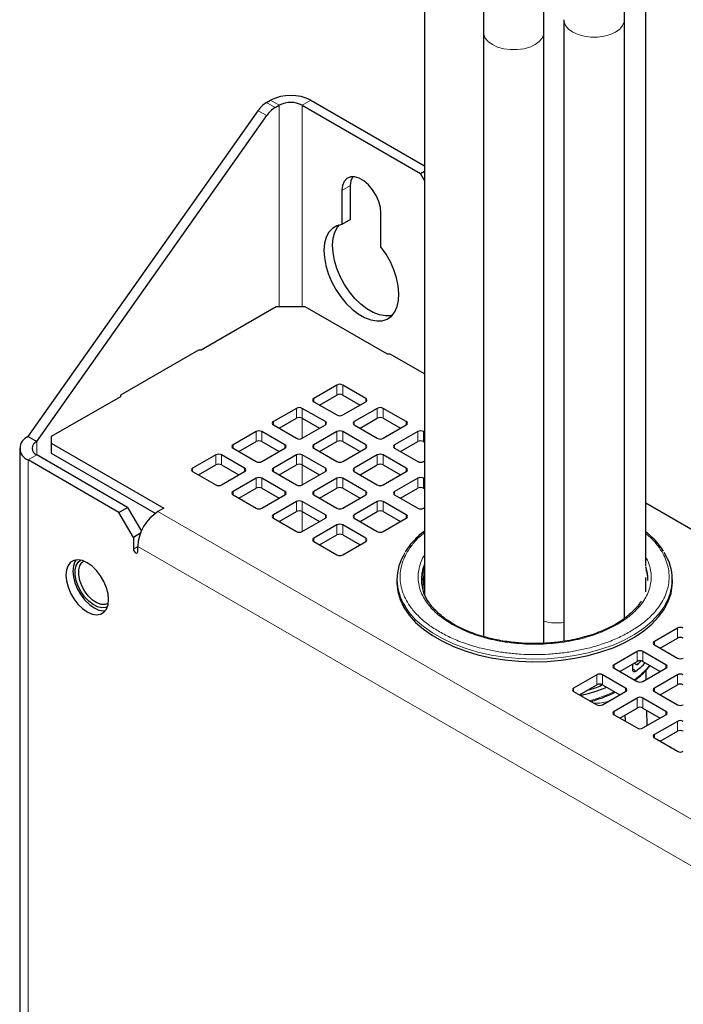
# Model space of a CAD drawing. Header units: millimetres. Extents: x 5 to 418, y 2 to 292.
# Tile 15 of 31: x 265 to 286, y 196 to 228. Entities that reach past the tile are written whole.
import ezdxf

# ---------------------------------------------------------------- set-up
doc = ezdxf.new("R2010")
doc.units = ezdxf.units.MM

msp = doc.modelspace()

# ---------------------------------------------------------------- linework, layer by layer
at = {"color": 7, "linetype": 'Continuous', "lineweight": 25}
for p, q in [((285.0329, 209.9119), (285.0329, 229.2847)), ((277.805, 228.4743), (277.805, 208.9622)), ((282.3556, 227.7704), (282.3556, 207.4524)), ((284.329, 208.2003), (284.329, 227.7704)), ((279.7283, 227.364), (279.7283, 207.6059)), ((281.7016, 207.3869), (281.7016, 227.364)), ((272.6431, 225.0653), (272.7725, 225.14)), ((274.0924, 225.14), (277.805, 222.9967)), ((264.8529, 214.1446), (272.3655, 224.8007)), ((272.9259, 224.902), (273.0553, 224.9767)), ((273.8095, 224.9767), (277.6751, 222.7452)), ((265.1357, 213.9814), (272.6484, 224.6374)), ((277.6751, 222.7452), (277.805, 222.8202)), ((277.805, 222.5202), (277.6751, 222.7452)), ((275.1059, 222.187), (275.1059, 221.083)), ((275.3887, 221.2463), (275.3887, 222.3502)), ((276.3787, 220.3483), (276.3787, 221.4522)), ((275.3887, 221.2463), (275.1059, 221.083)), ((272.961, 218.39), (270.5097, 216.9748)), ((273.9038, 218.39), (272.961, 218.39)), ((276.5908, 216.8388), (273.9038, 218.39)), ((270.4154, 216.9748), (267.8698, 215.5053)), ((270.5097, 216.9748), (270.4154, 216.9748)), ((276.6851, 216.8388), (276.5908, 216.8388)), ((277.805, 216.1923), (276.6851, 216.8388)), ((274.9409, 215.8319), (274.1867, 215.3965)), ((275.8837, 215.3965), (275.1295, 215.8319)), ((267.8698, 215.4509), (265.6071, 214.1446)), ((267.8698, 215.5053), (267.8698, 215.4509)), ((274.3753, 215.1787), (274.9409, 215.5053)), ((275.1295, 215.5053), (275.6951, 215.1787)), ((273.621, 215.0699), (272.8667, 214.6345)), ((274.5638, 214.6345), (273.8095, 215.0699)), ((274.1867, 215.2876), (274.9409, 214.8522)), ((275.1295, 214.8522), (275.8837, 215.2876)), ((276.2608, 215.0699), (275.5066, 214.6345)), ((277.2037, 214.6345), (276.4494, 215.0699)), ((273.0553, 214.4167), (273.621, 214.7433)), ((273.8095, 214.7433), (274.3752, 214.4167)), ((275.6952, 214.4167), (276.2608, 214.7433)), ((276.4494, 214.7433), (277.015, 214.4167)), ((272.8667, 214.5256), (273.621, 214.0902)), ((273.8095, 214.0902), (274.5638, 214.5256)), ((275.5066, 214.5256), (276.2608, 214.0902)), ((276.4494, 214.0902), (277.2037, 214.5256)), ((264.8529, 214.1446), (265.1357, 213.9814)), ((265.6071, 214.1446), (265.6071, 213.9269)), ((272.301, 214.3079), (271.5468, 213.8725)), ((273.2439, 213.8725), (272.4896, 214.3079)), ((274.9409, 214.3079), (274.1867, 213.8725)), ((275.8837, 213.8725), (275.1295, 214.3079)), ((277.5808, 214.3079), (276.8265, 213.8725)), ((277.805, 214.2873), (277.7693, 214.3079)), ((264.5795, 213.7636), (264.5795, 117.9562)), ((265.6071, 213.9269), (269.2841, 211.8043)), ((265.6071, 213.9269), (265.6071, 213.6003)), ((271.5468, 213.7636), (272.301, 213.3282)), ((271.7354, 213.6548), (272.301, 213.9813)), ((272.4896, 213.9813), (273.0552, 213.6548)), ((272.4896, 213.3282), (273.2439, 213.7636)), ((274.1867, 213.7636), (274.9409, 213.3282)), ((274.3753, 213.6548), (274.9409, 213.9813)), ((275.1295, 213.9813), (275.6951, 213.6548)), ((275.1295, 213.3282), (275.8837, 213.7636)), ((276.8265, 213.7636), (277.5808, 213.3282)), ((277.0151, 213.6548), (277.5808, 213.9813)), ((277.7693, 213.9813), (277.805, 213.9607)), ((268.1055, 211.8315), (265.1357, 213.5459)), ((265.6071, 213.6003), (269.0071, 211.6375)), ((270.9811, 213.5459), (270.2269, 213.1105)), ((271.9239, 213.1105), (271.1697, 213.5459)), ((273.621, 213.5459), (272.8667, 213.1105)), ((274.5638, 213.1105), (273.8095, 213.5459)), ((276.2608, 213.5459), (275.5066, 213.1105)), ((277.2037, 213.1105), (276.4494, 213.5459)), ((267.8227, 211.6682), (264.8529, 213.3827)), ((270.4155, 212.8928), (270.9811, 213.2193)), ((271.1697, 213.2193), (271.7353, 212.8928)), ((273.0553, 212.8928), (273.621, 213.2193)), ((273.8095, 213.2193), (274.3752, 212.8928)), ((275.6952, 212.8928), (276.2608, 213.2193)), ((276.4494, 213.2193), (277.015, 212.8928)), ((277.7693, 213.3282), (277.805, 213.3488)), ((270.2269, 213.0017), (270.9811, 212.5662)), ((271.1697, 212.5662), (271.9239, 213.0017)), ((272.301, 212.784), (271.5468, 212.3485)), ((273.2439, 212.3485), (272.4896, 212.784)), ((272.8667, 213.0017), (273.621, 212.5662)), ((273.8095, 212.5662), (274.5638, 213.0017)), ((274.9409, 212.784), (274.1867, 212.3485)), ((275.8837, 212.3485), (275.1295, 212.784)), ((275.5066, 213.0017), (276.2608, 212.5662)), ((276.4494, 212.5662), (277.2037, 213.0017)), ((277.5808, 212.784), (276.8265, 212.3485)), ((277.805, 212.7634), (277.7693, 212.784)), ((271.7354, 212.1308), (272.301, 212.4573)), ((272.4896, 212.4573), (273.0552, 212.1308)), ((274.3753, 212.1308), (274.9409, 212.4573)), ((275.1295, 212.4573), (275.6951, 212.1308)), ((277.0151, 212.1308), (277.5808, 212.4573)), ((277.7693, 212.4573), (277.805, 212.4368)), ((271.5468, 212.2397), (272.301, 211.8043)), ((272.4896, 211.8043), (273.2439, 212.2397)), ((274.1867, 212.2397), (274.9409, 211.8043)), ((275.1295, 211.8043), (275.8837, 212.2397)), ((276.8265, 212.2397), (277.5808, 211.8043)), ((267.8227, 211.6682), (268.1055, 211.8315)), ((268.1055, 211.8315), (268.5536, 211.0554)), ((269.2841, 211.8043), (269.0955, 211.6954)), ((273.621, 212.022), (272.8667, 211.5866)), ((274.5638, 211.5866), (273.8095, 212.022)), ((276.2608, 212.022), (275.5066, 211.5866)), ((277.2037, 211.5866), (276.4494, 212.022)), ((277.7693, 211.8043), (277.805, 211.8248)), ((299.124, 203.8307), (285.0329, 211.9653)), ((268.2941, 210.8517), (267.8227, 211.6682)), ((272.8667, 211.4777), (273.621, 211.0423)), ((273.0553, 211.3688), (273.621, 211.6954)), ((273.8095, 211.6954), (274.3752, 211.3688)), ((273.8095, 211.0423), (274.5638, 211.4777)), ((275.5066, 211.4777), (276.2608, 211.0423)), ((275.6952, 211.3688), (276.2608, 211.6954)), ((276.4494, 211.6954), (277.015, 211.3688)), ((276.4494, 211.0423), (277.2037, 211.4777)), ((274.9409, 211.26), (274.1867, 210.8246)), ((275.8837, 210.8246), (275.1295, 211.26)), ((268.5239, 210.9844), (268.2941, 210.8517)), ((268.2941, 210.8517), (268.2941, 210.4706)), ((274.3753, 210.6068), (274.9409, 210.9334)), ((275.1295, 210.9334), (275.6951, 210.6068)), ((268.4355, 210.389), (268.4355, 210.5523)), ((274.1867, 210.7157), (274.9409, 210.2803)), ((275.1295, 210.2803), (275.8837, 210.7157)), ((277.7095, 209.542), (277.7062, 209.351)), ((276.8992, 209.4694), (276.8992, 209.3823)), ((277.7634, 209.1271), (277.7686, 209.4646)), ((285.0329, 209.0671), (285.0329, 209.5404)), ((285.8992, 209.3823), (285.8992, 209.4694)), ((286.0661, 207.8855), (285.3118, 207.4501)), ((285.3118, 207.3412), (286.0661, 206.9058)), ((285.5004, 207.2324), (286.0661, 207.5589)), ((284.7461, 207.1235), (283.9919, 206.6881)), ((285.6889, 206.6881), (284.9347, 207.1235)), ((284.1805, 206.4704), (284.7461, 206.7969)), ((284.6011, 206.5326), (284.6015, 206.7134)), ((284.737, 206.6824), (284.6375, 206.7342)), ((284.8762, 206.8152), (284.737, 206.6824)), ((284.737, 206.6824), (284.7794, 206.7216)), ((284.7794, 206.7216), (284.8793, 206.8161)), ((284.9347, 206.7969), (285.5003, 206.4704)), ((283.4262, 206.3615), (282.6719, 205.9261)), ((284.369, 205.9261), (283.6148, 206.3615)), ((283.9919, 206.5793), (284.7461, 206.1438)), ((284.9347, 206.1438), (285.6889, 206.5793)), ((286.0661, 206.3615), (285.3118, 205.9261)), ((282.8606, 205.7084), (283.4262, 206.0349)), ((283.5299, 205.9856), (283.5895, 206.0449)), ((283.6148, 206.0349), (284.1804, 205.7084)), ((285.5004, 205.7084), (286.0661, 206.0349)), ((282.6719, 205.8173), (283.4262, 205.3819)), ((283.6148, 205.3819), (284.369, 205.8173)), ((285.3118, 205.8173), (286.0661, 205.3819)), ((284.7461, 205.5996), (283.9919, 205.1641)), ((285.6889, 205.1641), (284.9347, 205.5996)), ((283.9919, 205.0553), (284.7461, 204.6199)), ((284.1805, 204.9464), (284.7461, 205.2729)), ((284.3674, 204.8385), (284.3537, 205.0464)), ((284.9347, 205.2729), (285.5003, 204.9464)), ((284.9347, 204.6199), (285.6889, 205.0553)), ((285.0771, 204.7021), (285.0629, 205.1989)), ((286.0661, 204.8376), (285.3118, 204.4022)), ((285.5004, 204.1844), (286.0661, 204.511)), ((285.3118, 204.2933), (286.0661, 203.8579))]:
    msp.add_line(p, q, dxfattribs=at)
at = {"color": 7, "linetype": 'Continuous', "lineweight": 18}
for p, q in [((272.6431, 225.0653), (272.9259, 224.902)), ((273.0553, 224.9767), (272.7725, 225.14)), ((273.8095, 224.9767), (274.0924, 225.14)), ((272.6484, 224.6374), (272.3655, 224.8007)), ((273.0553, 224.9767), (273.0553, 218.39)), ((273.8095, 218.39), (273.8095, 224.9767)), ((275.3887, 222.3502), (275.1059, 222.187)), ((274.9409, 215.5053), (274.9409, 215.8319)), ((275.1295, 215.5053), (275.1295, 215.8319)), ((274.1867, 215.2876), (274.1867, 215.3965)), ((275.8837, 215.2876), (275.8837, 215.3965)), ((273.621, 214.7433), (273.621, 215.0699)), ((273.8095, 214.7433), (273.8095, 215.0699)), ((276.2608, 214.7433), (276.2608, 215.0699)), ((276.4494, 214.7433), (276.4494, 215.0699)), ((273.8095, 214.0902), (273.8095, 214.7433)), ((272.8667, 214.5256), (272.8667, 214.6345)), ((274.5638, 214.5256), (274.5638, 214.6345)), ((275.5066, 214.5256), (275.5066, 214.6345)), ((277.2037, 214.5256), (277.2037, 214.6345)), ((272.301, 213.9813), (272.301, 214.3079)), ((272.4896, 213.9813), (272.4896, 214.3079)), ((274.9409, 213.9813), (274.9409, 214.3079)), ((275.1295, 213.9813), (275.1295, 214.3079)), ((277.5808, 213.9813), (277.5808, 214.3079)), ((277.7693, 213.9813), (277.7693, 214.3079)), ((265.1357, 213.5459), (265.1357, 213.9814)), ((271.5468, 213.7636), (271.5468, 213.8725)), ((273.2439, 213.7636), (273.2439, 213.8725)), ((274.1867, 213.7636), (274.1867, 213.8725)), ((275.8837, 213.7636), (275.8837, 213.8725)), ((276.8265, 213.7636), (276.8265, 213.8725)), ((265.1357, 213.5459), (264.8529, 213.3827)), ((270.9811, 213.2193), (270.9811, 213.5459)), ((271.1697, 213.2193), (271.1697, 213.5459)), ((273.621, 213.2193), (273.621, 213.5459)), ((273.8095, 213.2193), (273.8095, 213.5459)), ((276.2608, 213.2193), (276.2608, 213.5459)), ((276.4494, 213.2193), (276.4494, 213.5459)), ((264.8529, 213.3827), (264.8529, 117.5752)), ((270.2269, 213.0017), (270.2269, 213.1105)), ((271.9239, 213.0017), (271.9239, 213.1105)), ((272.8667, 213.0017), (272.8667, 213.1105)), ((273.8095, 212.5662), (273.8095, 213.2193)), ((274.5638, 213.0017), (274.5638, 213.1105)), ((275.5066, 213.0017), (275.5066, 213.1105)), ((277.2037, 213.0017), (277.2037, 213.1105)), ((272.301, 212.4573), (272.301, 212.784)), ((272.4896, 212.4573), (272.4896, 212.784)), ((274.9409, 212.4573), (274.9409, 212.784)), ((275.1295, 212.4573), (275.1295, 212.784)), ((277.5808, 212.4573), (277.5808, 212.784)), ((277.7693, 212.4573), (277.7693, 212.784)), ((271.5468, 212.2397), (271.5468, 212.3485)), ((273.2439, 212.2397), (273.2439, 212.3485)), ((274.1867, 212.2397), (274.1867, 212.3485)), ((275.8837, 212.2397), (275.8837, 212.3485)), ((276.8265, 212.2397), (276.8265, 212.3485)), ((273.621, 211.6954), (273.621, 212.022)), ((273.8095, 211.6954), (273.8095, 212.022)), ((276.2608, 211.6954), (276.2608, 212.022)), ((276.4494, 211.6954), (276.4494, 212.022)), ((291.7229, 198.6329), (269.0955, 211.6954)), ((272.8667, 211.4777), (272.8667, 211.5866)), ((273.8095, 211.0423), (273.8095, 211.6954)), ((274.5638, 211.4777), (274.5638, 211.5866)), ((275.5066, 211.4777), (275.5066, 211.5866)), ((277.2037, 211.4777), (277.2037, 211.5866)), ((274.9409, 210.9334), (274.9409, 211.26)), ((275.1295, 210.9334), (275.1295, 211.26)), ((268.4355, 210.5523), (268.2941, 210.4706)), ((291.0629, 197.4898), (268.4355, 210.5523)), ((274.1867, 210.7157), (274.1867, 210.8246)), ((275.8837, 210.7157), (275.8837, 210.8246)), ((277.6999, 209.4258), (277.7095, 209.542)), ((277.7446, 209.7161), (277.805, 209.6715)), ((277.7089, 209.5086), (277.7686, 209.4646)), ((286.0661, 207.5589), (286.0661, 207.8855)), ((285.3118, 207.3412), (285.3118, 207.4501)), ((284.7461, 206.7969), (284.7461, 207.1235)), ((284.9347, 206.7969), (284.9347, 207.1235)), ((283.9919, 206.5793), (283.9919, 206.6881)), ((285.6889, 206.5793), (285.6889, 206.6881)), ((283.4262, 206.0349), (283.4262, 206.3615)), ((283.6148, 206.0349), (283.6148, 206.3615)), ((284.6011, 206.5512), (284.7024, 206.477)), ((286.0661, 206.0349), (286.0661, 206.3615)), ((282.6719, 205.8173), (282.6719, 205.9261)), ((284.369, 205.8173), (284.369, 205.9261)), ((285.3118, 205.8173), (285.3118, 205.9261)), ((284.7461, 205.2729), (284.7461, 205.5996)), ((284.9347, 205.2729), (284.9347, 205.5996)), ((283.9919, 205.0553), (283.9919, 205.1641)), ((285.6889, 205.0553), (285.6889, 205.1641)), ((286.0661, 204.511), (286.0661, 204.8376)), ((285.3118, 204.2933), (285.3118, 204.4022))]:
    msp.add_line(p, q, dxfattribs=at)
at = {"color": 7, "linetype": 'Continuous', "lineweight": 18, "flags": 128}
for points in [[(282.3556, 227.7746), (282.3618, 227.7066), (282.411, 227.5823), (282.5069, 227.4673), (282.6446, 227.3676), (282.8173, 227.2881), (283.0164, 227.2328), (283.2318, 227.2044), (283.4528, 227.2044), (283.6682, 227.2328), (283.8672, 227.2881), (284.04, 227.3676), (284.1777, 227.4673), (284.2736, 227.5823), (284.3227, 227.7066), (284.3289, 227.7665)], [(279.7283, 227.36), (279.7345, 227.3002), (279.7837, 227.1759), (279.8795, 227.0609), (280.0173, 226.9612), (280.19, 226.8817), (280.3891, 226.8264), (280.6045, 226.798), (280.8254, 226.798), (281.0408, 226.8264), (281.2399, 226.8817), (281.4126, 226.9612), (281.5504, 227.0609), (281.6463, 227.1759), (281.6954, 227.3002), (281.7016, 227.3675)], [(285.636, 208.594), (285.63, 208.5843), (285.4499, 208.3379), (285.2269, 208.1035), (284.9634, 207.8835), (284.662, 207.6803), (284.3261, 207.4961), (283.9591, 207.3329), (283.565, 207.1922), (283.148, 207.0758), (282.7124, 206.9846), (282.2629, 206.9199), (281.8042, 206.8821), (281.3412, 206.8718), (280.8789, 206.889), (280.422, 206.9335), (279.9756, 207.005), (279.5442, 207.1025), (279.1325, 207.2252), (278.7448, 207.3716), (278.3852, 207.5403), (278.0576, 207.7294), (277.7654, 207.937), (277.5117, 208.1608), (277.2993, 208.3985), (277.1658, 208.5885)]]:
    msp.add_lwpolyline(points, dxfattribs=at)
at = {"color": 7, "linetype": 'Continuous', "lineweight": 25, "flags": 128}
for points in [[(276.3787, 221.4522), (276.3602, 221.6387), (276.3058, 221.8358), (276.2187, 222.0319), (276.1038, 222.2157), (275.968, 222.3764), (275.819, 222.5048), (275.6656, 222.5934), (275.5166, 222.637), (275.3808, 222.6331), (275.266, 222.5819), (275.1788, 222.4864), (275.1244, 222.3522), (275.1059, 222.187)], [(275.3887, 222.3502), (275.4072, 222.5154), (275.4566, 222.6412)], [(275.1059, 221.083), (274.9402, 221.0393), (274.797, 220.9526), (274.6802, 220.8255), (274.5931, 220.6614), (274.5381, 220.4651), (274.5169, 220.2419), (274.5299, 219.9981), (274.5769, 219.7405), (274.6565, 219.4764), (274.7664, 219.2131), (274.9037, 218.9581), (275.0644, 218.7183), (275.244, 218.5006), (275.4377, 218.311), (275.6398, 218.1548), (275.8448, 218.0365), (276.0469, 217.9593), (276.2406, 217.9253), (276.4202, 217.9356), (276.581, 217.9898), (276.7182, 218.0864), (276.8281, 218.2227), (276.9077, 218.395), (276.9547, 218.5983), (276.9677, 218.8271), (276.9465, 219.0748), (276.8915, 219.3346), (276.8044, 219.5992), (276.6876, 219.8612), (276.5444, 220.1132), (276.3787, 220.3483)], [(276.7387, 218.1067), (276.7031, 218.0989), (276.5234, 218.0886), (276.3298, 218.1225), (276.1276, 218.1998), (275.9226, 218.3181), (275.7205, 218.4743), (275.5269, 218.6639), (275.3472, 218.8816), (275.1865, 219.1213), (275.0492, 219.3764), (274.9393, 219.6397), (274.8597, 219.9038), (274.8128, 220.1614), (274.7997, 220.4052), (274.821, 220.6284), (274.8759, 220.8247), (274.963, 220.9888), (275.0287, 221.0687)], [(268.2941, 210.4706), (268.2995, 210.4363), (268.3148, 210.401), (268.3378, 210.37), (268.3648, 210.3482), (268.3919, 210.3388), (268.4148, 210.3432), (268.4301, 210.3609), (268.4355, 210.389)], [(266.7856, 208.4128), (266.9409, 208.3434), (267.0883, 208.3179), (267.2206, 208.3375), (267.3311, 208.4013), (267.4142, 208.506), (267.4658, 208.6465), (267.4833, 208.8157), (267.4658, 209.0051), (267.4142, 209.2052), (267.3311, 209.4059), (267.2206, 209.5972), (267.0883, 209.7696), (266.9409, 209.9143), (266.7856, 210.0241), (266.6304, 210.0936), (266.4829, 210.1191), (266.3506, 210.0995), (266.2401, 210.0357), (266.157, 209.9309), (266.1054, 209.7904), (266.0879, 209.6212), (266.1054, 209.4319), (266.157, 209.2318), (266.2401, 209.0311), (266.3506, 208.8397), (266.4829, 208.6674), (266.6304, 208.5226), (266.7856, 208.4128)], [(266.4186, 210.1155), (266.3833, 210.0615), (266.3317, 209.921), (266.3142, 209.7519), (266.3317, 209.5625), (266.3833, 209.3624), (266.4664, 209.1617), (266.5769, 208.9703), (266.7092, 208.798), (266.8566, 208.6533), (267.0119, 208.5434), (267.1671, 208.474), (267.3146, 208.4485), (267.3789, 208.4521)], [(267.4487, 208.5852), (267.3835, 208.5582), (267.2584, 208.547), (267.1199, 208.5791), (266.9757, 208.6526), (266.8334, 208.7638), (266.7008, 208.9064), (266.5849, 209.073), (266.492, 209.2544), (266.4272, 209.4409), (266.3938, 209.6225), (266.3938, 209.7893), (266.4272, 209.9324), (266.492, 210.0441), (266.5688, 210.1094)], [(267.4684, 208.6889), (267.3716, 208.6552), (267.2433, 208.6596), (267.104, 208.7093), (266.9625, 208.8013), (266.8276, 208.9297), (266.7079, 209.0866), (266.6108, 209.262), (266.5425, 209.4449), (266.5072, 209.6239), (266.5072, 209.7876), (266.5425, 209.9259), (266.6108, 210.0299), (266.6685, 210.0746)], [(276.8992, 209.3823), (276.8995, 209.3488), (276.9293, 209.0819), (277.0065, 208.8182), (277.1303, 208.5604), (277.2993, 208.3114), (277.5117, 208.0737), (277.7654, 207.8499), (278.0576, 207.6423), (278.3852, 207.4532), (278.7448, 207.2845), (279.1325, 207.1381), (279.5442, 207.0154), (279.9756, 206.9179), (280.422, 206.8464), (280.8789, 206.8019), (281.3412, 206.7847), (281.8042, 206.795), (282.2629, 206.8328), (282.7124, 206.8975), (283.148, 206.9887), (283.565, 207.1051), (283.9591, 207.2458), (284.3261, 207.409), (284.662, 207.5932), (284.9634, 207.7964), (285.2269, 208.0164), (285.4499, 208.2508), (285.63, 208.4972), (285.7652, 208.7531), (285.8541, 209.0156), (285.8958, 209.2819), (285.8992, 209.3823)]]:
    msp.add_lwpolyline(points, dxfattribs=at)
at = {"color": 7, "linetype": 'Continuous', "lineweight": 25}
for centre, radius, start, end in [((273.1175, 224.2898), 0.9091, 121.45437, 145.80445), ((273.4324, 223.8662), 1.4346, 62.60967, 117.39033), ((273.4324, 224.2488), 0.8197, 62.60967, 117.39033), ((273.4003, 224.1265), 0.9091, 121.45437, 145.80445), ((275.0352, 215.6499), 0.2049, 62.60967, 117.39033), ((274.2073, 215.342), 0.0582, 110.78342, 249.21658), ((275.0352, 215.3233), 0.2049, 62.60967, 117.39033), ((275.8631, 215.342), 0.0582, 290.78342, 69.21658), ((273.7153, 214.8879), 0.2049, 62.60967, 117.39033), ((276.3551, 214.8879), 0.2049, 62.60967, 117.39033), ((273.7153, 214.5613), 0.2049, 62.60967, 117.39033), ((275.0352, 215.0341), 0.2049, 242.60967, 297.39033), ((276.3551, 214.5613), 0.2049, 62.60967, 117.39033), ((272.8874, 214.5801), 0.0582, 110.78342, 249.21658), ((274.5431, 214.5801), 0.0582, 290.78342, 69.21658), ((275.5273, 214.5801), 0.0582, 110.78342, 249.21658), ((277.183, 214.5801), 0.0582, 290.78342, 69.21658), ((264.9975, 213.7636), 0.4075, 110.78342, 249.21658), ((272.3953, 214.126), 0.2049, 62.60967, 117.39033), ((273.7153, 214.2722), 0.2049, 242.60967, 297.39033), ((275.0352, 214.126), 0.2049, 62.60967, 117.39033), ((276.3551, 214.2722), 0.2049, 242.60967, 297.39033), ((277.6751, 214.126), 0.2049, 62.60967, 117.39033), ((265.2183, 213.7636), 0.2329, 110.78342, 249.21658), ((271.5675, 213.8181), 0.0582, 110.78342, 249.21658), ((272.3953, 213.7993), 0.2049, 62.60967, 117.39033), ((273.2232, 213.8181), 0.0582, 290.78342, 69.21658), ((274.2073, 213.8181), 0.0582, 110.78342, 249.21658), ((275.0352, 213.7993), 0.2049, 62.60967, 117.39033), ((275.8631, 213.8181), 0.0582, 290.78342, 69.21658), ((276.8472, 213.8181), 0.0582, 110.78342, 249.21658), ((277.6751, 213.7993), 0.2049, 62.60967, 117.39033), ((271.0754, 213.364), 0.2049, 62.60967, 117.39033), ((273.7153, 213.364), 0.2049, 62.60967, 117.39033), ((276.3551, 213.364), 0.2049, 62.60967, 117.39033), ((270.2475, 213.0561), 0.0582, 110.78342, 249.21658), ((271.0754, 213.0374), 0.2049, 62.60967, 117.39033), ((271.9033, 213.0561), 0.0582, 290.78342, 69.21658), ((272.3953, 213.5102), 0.2049, 242.60967, 297.39033), ((272.8874, 213.0561), 0.0582, 110.78342, 249.21658), ((273.7153, 213.0374), 0.2049, 62.60967, 117.39033), ((274.5431, 213.0561), 0.0582, 290.78342, 69.21658), ((275.0352, 213.5102), 0.2049, 242.60967, 297.39033), ((275.5273, 213.0561), 0.0582, 110.78342, 249.21658), ((276.3551, 213.0374), 0.2049, 62.60967, 117.39033), ((277.183, 213.0561), 0.0582, 290.78342, 69.21658), ((277.6751, 213.5102), 0.2049, 242.60967, 297.39033), ((272.3953, 212.602), 0.2049, 62.60967, 117.39033), ((275.0352, 212.602), 0.2049, 62.60967, 117.39033), ((277.6751, 212.602), 0.2049, 62.60967, 117.39033), ((271.0754, 212.7482), 0.2049, 242.60967, 297.39033), ((272.3953, 212.2754), 0.2049, 62.60967, 117.39033), ((273.7153, 212.7482), 0.2049, 242.60967, 297.39033), ((275.0352, 212.2754), 0.2049, 62.60967, 117.39033), ((276.3551, 212.7482), 0.2049, 242.60967, 297.39033), ((277.6751, 212.2754), 0.2049, 62.60967, 117.39033), ((271.5675, 212.2941), 0.0582, 110.78342, 249.21658), ((273.2232, 212.2941), 0.0582, 290.78342, 69.21658), ((274.2073, 212.2941), 0.0582, 110.78342, 249.21658), ((275.8631, 212.2941), 0.0582, 290.78342, 69.21658), ((276.8472, 212.2941), 0.0582, 110.78342, 249.21658), ((272.3953, 211.9862), 0.2049, 242.60967, 297.39033), ((273.7153, 211.84), 0.2049, 62.60967, 117.39033), ((275.0352, 211.9862), 0.2049, 242.60967, 297.39033), ((276.3551, 211.84), 0.2049, 62.60967, 117.39033), ((277.6751, 211.9862), 0.2049, 242.60967, 297.39033), ((269.8684, 210.4871), 1.4344, 122.60548, 177.39452), ((272.8874, 211.5321), 0.0582, 110.78342, 249.21658), ((273.7153, 211.5134), 0.2049, 62.60967, 117.39033), ((274.5431, 211.5321), 0.0582, 290.78342, 69.21658), ((275.5273, 211.5321), 0.0582, 110.78342, 249.21658), ((276.3551, 211.5134), 0.2049, 62.60967, 117.39033), ((277.183, 211.5321), 0.0582, 290.78342, 69.21658), ((275.0352, 211.078), 0.2049, 62.60967, 117.39033), ((273.7153, 211.2242), 0.2049, 242.60967, 297.39033), ((275.0352, 210.7514), 0.2049, 62.60967, 117.39033), ((276.3551, 211.2242), 0.2049, 242.60967, 297.39033), ((274.2073, 210.7701), 0.0582, 110.78342, 249.21658), ((275.8631, 210.7701), 0.0582, 290.78342, 69.21658), ((275.0352, 210.4623), 0.2049, 242.60967, 297.39033), ((278.5081, 209.4692), 1.6055, 147.07632, 213.26755), ((284.2879, 209.4698), 1.6076, 326.99325, 33.71299), ((279.0226, 209.4679), 1.3196, 157.32772, 212.89291), ((279.038, 209.3638), 1.3404, 156.9134, 172.36268), ((283.8242, 209.4661), 1.2749, 0.14591, 18.58742), ((286.1603, 207.7035), 0.2049, 62.60967, 117.39033), ((285.3325, 207.3957), 0.0582, 110.78342, 249.21658), ((286.1603, 207.3769), 0.2049, 62.60967, 117.39033), ((284.8404, 206.9416), 0.2049, 62.60967, 117.39033), ((284.0125, 206.6337), 0.0582, 110.78342, 249.21658), ((283.0344, 208.6675), 2.7532, 307.28764, 315.91902), ((284.8404, 206.6149), 0.2049, 62.60967, 117.39033), ((285.6683, 206.6337), 0.0582, 290.78342, 69.21658), ((286.1603, 207.0878), 0.2049, 242.60967, 297.39033), ((283.5205, 206.1796), 0.2049, 62.60967, 117.39033), ((286.1603, 206.1796), 0.2049, 62.60967, 117.39033), ((283.5205, 205.853), 0.2049, 62.60967, 117.39033), ((284.8404, 206.3258), 0.2049, 242.60967, 297.39033), ((286.1603, 205.853), 0.2049, 62.60967, 117.39033), ((282.6926, 205.8717), 0.0582, 110.78342, 249.21658), ((281.6777, 211.1917), 5.6373, 282.48516, 291.65509), ((281.6909, 210.9933), 5.3348, 285.36725, 290.16475), ((284.3483, 205.8717), 0.0582, 290.78342, 69.21658), ((285.3325, 205.8717), 0.0582, 110.78342, 249.21658), ((283.5205, 205.5638), 0.2049, 242.60967, 297.39033), ((284.8404, 205.4176), 0.2049, 62.60967, 117.39033), ((286.1603, 205.5638), 0.2049, 242.60967, 297.39033), ((284.0125, 205.1097), 0.0582, 110.78342, 249.21658), ((284.8404, 205.091), 0.2049, 62.60967, 117.39033), ((285.6683, 205.1097), 0.0582, 290.78342, 69.21658), ((286.1603, 204.6556), 0.2049, 62.60967, 117.39033), ((284.8404, 204.8018), 0.2049, 242.60967, 297.39033), ((285.3325, 204.3477), 0.0582, 110.78342, 249.21658), ((286.1603, 204.329), 0.2049, 62.60967, 117.39033), ((286.1603, 204.0399), 0.2049, 242.60967, 297.39033)]:
    msp.add_arc(centre, radius, start, end, dxfattribs=at)
at = {"color": 7, "linetype": 'Continuous', "lineweight": 18}
for centre, radius, start, end in [((283.8211, 209.3781), 1.2782, 2.13773, 18.57966), ((282.1235, 209.7021), 1.6491, 255.17631, 278.09008), ((283.0884, 208.3455), 2.6633, 306.12918, 321.21916), ((281.8205, 210.5155), 5.1883, 285.39917, 294.90206), ((283.3493, 207.0197), 1.5934, 269.9897, 286.78701)]:
    msp.add_arc(centre, radius, start, end, dxfattribs=at)
at = {"color": 7, "linetype": 'Continuous', "lineweight": 25}
for points, knots in [([(284.3289, 227.7665), (284.3383, 228.4893), (284.3525, 229.5765), (284.3726, 231.0721), (284.4101, 233.819), (284.4451, 236.2033), (284.4742, 238.1789)], [0, 0, 0, 0, 0.2082807, 0.3133425, 0.4310329, 1, 1, 1, 1]), ([(279.6751, 237.7557), (279.6829, 236.2545), (279.7009, 232.7861), (279.7184, 229.324), (279.7283, 227.3604)], [0, 0, 0, 0, 0.43281521, 1, 1, 1, 1]), ([(281.7016, 227.3676), (281.6931, 228.9933), (281.6751, 232.4624), (281.6576, 235.9243), (281.6483, 237.7638)], [0, 0, 0, 0, 0.46865212, 1, 1, 1, 1]), ([(277.805, 211.062), (277.7454, 211.0147), (277.6111, 210.908), (277.4332, 210.7281), (277.2796, 210.5473), (277.2048, 210.4268), (277.1739, 210.377)], [0, 0, 0, 0, 0.22680204, 0.51150289, 0.79824565, 1, 1, 1, 1]), ([(285.6106, 210.3974), (285.5824, 210.4427), (285.5072, 210.5636), (285.3457, 210.7487), (285.181, 210.9145), (285.0661, 211.0032), (285.0329, 211.0287)], [0, 0, 0, 0, 0.1996887, 0.5326521, 0.8653189, 1, 1, 1, 1]), ([(277.7686, 209.4646), (277.769, 209.4753), (277.7698, 209.4968), (277.7747, 209.5382), (277.783, 209.5862), (277.7948, 209.6338), (277.8042, 209.6578), (277.8086, 209.6689)], [0, 0, 0, 0, 0.1548121, 0.3090832, 0.5138181, 0.775005, 1, 1, 1, 1]), ([(280.9845, 207.3919), (280.9331, 207.3955), (280.7923, 207.4055), (280.5613, 207.4314), (280.2882, 207.4735), (280.0098, 207.5303), (279.7292, 207.6027), (279.4533, 207.6905), (279.1872, 207.7932), (278.935, 207.9099), (278.7, 208.0397), (278.4851, 208.1815), (278.2922, 208.3339), (278.1245, 208.4963), (277.9969, 208.6444), (277.9377, 208.7399), (277.915, 208.7765)], [0, 0, 0, 0, 0.03738934, 0.10266366, 0.17002368, 0.24184185, 0.31627336, 0.39256933, 0.47014434, 0.54860546, 0.62769746, 0.70728318, 0.7873405, 0.86795746, 0.9493844, 1, 1, 1, 1]), ([(284.8769, 208.7674), (284.8606, 208.7403), (284.8062, 208.6492), (284.6783, 208.5006), (284.4963, 208.3243), (284.2832, 208.1593), (284.0436, 208.0066), (283.7796, 207.868), (283.4943, 207.745), (283.1921, 207.6389), (282.8789, 207.5512), (282.5579, 207.4815), (282.2613, 207.4342), (281.9946, 207.4046), (281.7177, 207.3835), (281.5197, 207.3804), (281.3992, 207.3785)], [0, 0, 0, 0, 0.0341625, 0.1145688, 0.1944572, 0.274028, 0.3533655, 0.4324635, 0.5112289, 0.5894175, 0.6664984, 0.7411948, 0.8158519, 0.8693806, 0.9204676, 1, 1, 1, 1]), ([(281.3992, 207.3785), (281.2632, 207.3798), (281.1245, 207.3812), (280.9873, 207.3917), (280.9845, 207.3919)], [0, 0, 0, 0, 0.9796089, 1, 1, 1, 1]), ([(284.7024, 206.477), (284.6909, 206.4698), (284.668, 206.4553), (284.6369, 206.456), (284.6138, 206.4738), (284.6025, 206.5021), (284.6014, 206.5245), (284.6011, 206.5326)], [0, 0, 0, 0, 0.223044, 0.4462452, 0.6651488, 0.8779874, 1, 1, 1, 1]), ([(284.6773, 206.1836), (284.7032, 206.2024), (284.8039, 206.2758), (284.9528, 206.4162), (285.0851, 206.5512), (285.1415, 206.63), (285.1509, 206.6432)], [0, 0, 0, 0, 0.1352915, 0.5266193, 0.9206873, 1, 1, 1, 1]), ([(285.0435, 206.2067), (285.0427, 206.2457), (285.0404, 206.3512), (285.0401, 206.4511), (285.0399, 206.514)], [0, 0, 0, 0, 0.3707336, 1, 1, 1, 1]), ([(283.239, 205.4899), (283.3155, 205.5124), (283.4939, 205.5648), (283.7576, 205.666), (283.9475, 205.7444), (284.035, 205.7906), (284.0366, 205.7914)], [0, 0, 0, 0, 0.2695833, 0.6290327, 0.9931849, 1, 1, 1, 1])]:
    msp.add_open_spline(points, degree=3, knots=knots, dxfattribs=at)
at = {"color": 7, "linetype": 'Continuous', "lineweight": 18}
for points, knots in [([(278.2926, 207.7631), (278.1708, 207.8385), (277.9234, 207.9918), (277.6135, 208.2568), (277.3747, 208.525), (277.2046, 208.7877), (277.091, 209.0376), (277.0213, 209.2947), (276.9981, 209.5564), (277.0213, 209.8182), (277.0911, 210.0752), (277.2042, 210.3253), (277.3762, 210.5873), (277.5719, 210.8181), (277.7435, 210.9568), (277.805, 211.0065)], [0, 0, 0, 0, 0.087388, 0.177486, 0.2701217, 0.342532, 0.4149538, 0.4889049, 0.5628676, 0.6368187, 0.7107815, 0.7831918, 0.8556136, 0.9482391, 1, 1, 1, 1]), ([(285.0329, 210.9731), (285.0806, 210.9343), (285.238, 210.8064), (285.4218, 210.5872), (285.5942, 210.3254), (285.7072, 210.0752), (285.777, 209.8182), (285.8002, 209.5565), (285.777, 209.2948), (285.7073, 209.0376), (285.5937, 208.7877), (285.4236, 208.525), (285.1849, 208.2568), (284.875, 207.9918), (284.6275, 207.8385), (284.5057, 207.7631)], [0, 0, 0, 0, 0.0407811, 0.1344884, 0.2077364, 0.2809959, 0.3558025, 0.4306209, 0.5054275, 0.5802459, 0.6534938, 0.7267534, 0.8204505, 0.9115959, 1, 1, 1, 1]), ([(277.805, 210.274), (277.7933, 210.2565), (277.7357, 210.17), (277.637, 209.9323), (277.5784, 209.6319), (277.606, 209.3297), (277.6663, 209.1069), (277.7646, 208.8903), (277.9415, 208.6189), (278.2317, 208.3079), (278.552, 208.1023), (278.7074, 208.0026)], [0, 0, 0, 0, 0.0228581, 0.1132629, 0.2976558, 0.3899673, 0.4822957, 0.572684, 0.6630887, 0.8364429, 1, 1, 1, 1]), ([(284.0909, 208.0026), (284.1964, 208.0679), (284.4108, 208.2008), (284.6793, 208.4304), (284.8862, 208.6627), (285.0336, 208.8904), (285.1652, 209.1798), (285.2196, 209.4812), (285.1919, 209.7831), (285.1351, 210.0022), (285.0661, 210.1421), (285.0329, 210.2093)], [0, 0, 0, 0, 0.1121925, 0.2278644, 0.3467958, 0.4397586, 0.5327384, 0.7223836, 0.8173245, 0.9122828, 1, 1, 1, 1]), ([(278.7074, 208.0026), (278.8207, 207.9416), (279.0508, 207.8179), (279.4485, 207.6629), (279.851, 207.5434), (280.2454, 207.4583), (280.7467, 207.3823), (281.2687, 207.3511), (281.7919, 207.3667), (282.1778, 207.4015), (282.5531, 207.4582), (283.0233, 207.5604), (283.562, 207.7279), (283.918, 207.9128), (284.0909, 208.0026)], [0, 0, 0, 0, 0.0776562, 0.1577208, 0.2400414, 0.3043874, 0.3687452, 0.5000117, 0.5657269, 0.6314541, 0.6958001, 0.7601579, 0.8835661, 1, 1, 1, 1]), ([(284.5057, 207.7631), (284.375, 207.6927), (284.1095, 207.5499), (283.6504, 207.371), (283.1859, 207.2332), (282.7308, 207.135), (282.2979, 207.0694), (281.8525, 207.0292), (281.3992, 207.0158), (280.9458, 207.0292), (280.5005, 207.0694), (280.0675, 207.135), (279.6125, 207.2332), (279.1479, 207.371), (278.6889, 207.5499), (278.4233, 207.6927), (278.2926, 207.7631)], [0, 0, 0, 0, 0.0776275, 0.1576623, 0.2399513, 0.304274, 0.3686069, 0.4342982, 0.5, 0.5656913, 0.6313931, 0.6957158, 0.7600486, 0.8423286, 0.922368, 1, 1, 1, 1])]:
    msp.add_open_spline(points, degree=3, knots=knots, dxfattribs=at)

doc.saveas('drawing.dxf')
